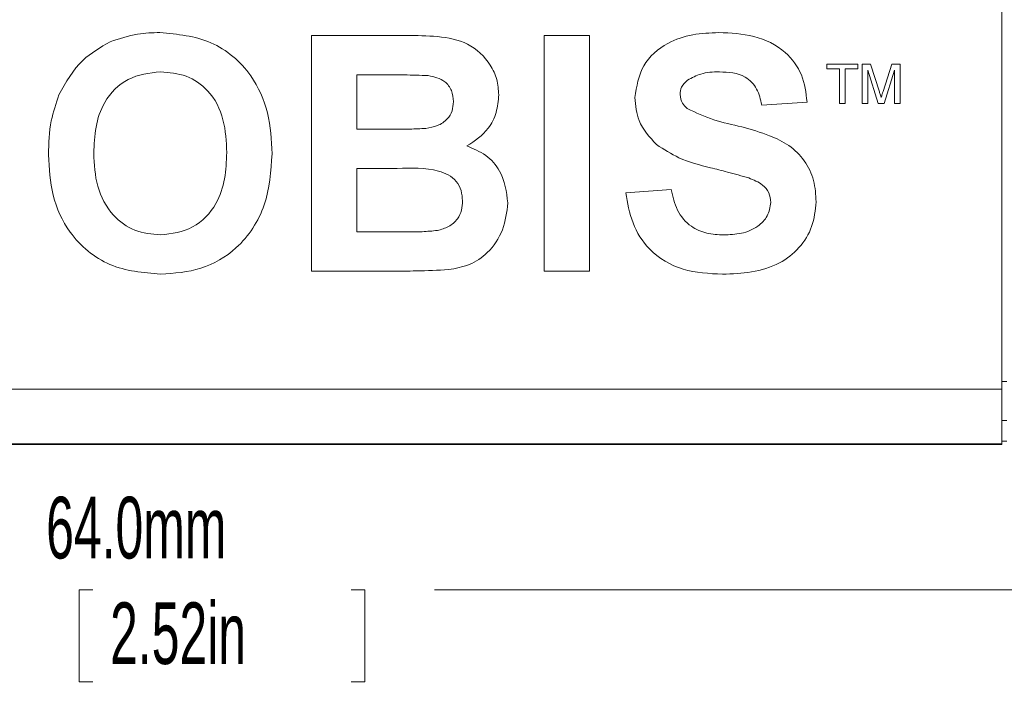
# Paper-space layout 'Sheet1' of a CAD drawing. Header units: millimetres. Extents: x 0 to 4318, y 0 to 2794.
# Tile 53 of 69: x 2445 to 2783, y 1102 to 1330. Entities that reach past the tile are written whole.
import ezdxf

# ---------------------------------------------------------------- set-up
doc = ezdxf.new("R2010")
doc.units = ezdxf.units.MM
doc.header["$LTSCALE"] = 5
doc.styles.add('SLDTEXTSTYLE0', font='TXT', dxfattribs={"width": 0.605})
doc.dimstyles.new('SLDDIMSTYLE0', dxfattribs={"dimtxt": 20.546549, "dimasz": 23.8125, "dimexe": 0, "dimexo": 0.0625, "dimgap": 5.136637, "dimtad": 0, "dimtih": 1, "dimtoh": 1, "dimdec": 1, "dimlfac": 0.114286, "dimrnd": 1e-09, "dimzin": 4, "dimdsep": 46, "dimtxsty": 'SLDTEXTSTYLE0', "dimsah": 1, "dimcen": 0.09, "dimadec": 0, "dimazin": 1, "dimtfac": 1, "dimtdec": 3, "dimtofl": 0, "dimtmove": 0, "dimatfit": 3, "dimfxl": 1, "dimfrac": 2, "dimtolj": 1, "dimtzin": 12, "dimarcsym": 0})

# ---------------------------------------------------------------- blocks, each defined once
blk = doc.blocks.new('_D_5')
at = {"color": 7, "linetype": 'Continuous', "lineweight": 0}
for p, q in [((2253.29, 1212.51), (2253.29, 1118.93)), ((2813.29, 1212.51), (2813.29, 1118.93)), ((2253.29, 1134.17), (2441.64, 1134.17)), ((2470.25, 1134.17), (2465.55, 1134.17)), ((2465.55, 1134.17), (2465.55, 1102.62)), ((2558.84, 1134.17), (2563.54, 1134.17)), ((2563.54, 1134.17), (2563.54, 1102.62)), ((2813.29, 1134.17), (2587.46, 1134.17)), ((2465.55, 1102.62), (2470.25, 1102.62)), ((2563.54, 1102.62), (2558.84, 1102.62))]:
    blk.add_line(p, q, dxfattribs=at)
for points in [[(2253.29, 1134.17), (2277.1, 1130.2), (2277.1, 1138.14)], [(2813.29, 1134.17), (2789.48, 1138.14), (2789.48, 1130.2)]]:
    blk.add_solid(points, dxfattribs=at)
at = {"color": 7, "linetype": 'Continuous', "lineweight": 0, "char_height": 21.167, "attachment_point": 1, "style": 'SLDTEXTSTYLE0'}
for s, insert in [('64.0mm', (2454.18, 1166.16, 40.45)), ('2.52in', (2476.13, 1129.9, 40.45))]:
    blk.add_mtext(s, dxfattribs=dict(at, insert=insert))

psp = doc.layouts.new('Sheet1')

# ---------------------------------------------------------------- linework, layer by layer
at = {"color": 7, "linetype": 'Continuous', "lineweight": 15}
for p, q in [((2782.14, 1203.05), (2782.14, 1442.51)), ((2545.21, 1324.5), (2577.8, 1324.5)), ((2545.21, 1243.59), (2545.21, 1324.5)), ((2625.07, 1243.59), (2625.07, 1324.5)), ((2625.07, 1324.5), (2640.63, 1324.5)), ((2640.63, 1324.5), (2640.63, 1243.59)), ((2722.14, 1313.09), (2722.14, 1314.64)), ((2722.14, 1314.64), (2732.69, 1314.64)), ((2732.69, 1314.64), (2732.69, 1313.09)), ((2734.24, 1301.16), (2734.24, 1314.64)), ((2734.24, 1314.64), (2737.11, 1314.64)), ((2737.11, 1314.64), (2740.12, 1305.18)), ((2741.39, 1305.34), (2744.37, 1314.64)), ((2744.37, 1314.64), (2747.21, 1314.64)), ((2747.21, 1314.64), (2747.21, 1301.16)), ((2570.64, 1311.01), (2560.77, 1311.01)), ((2560.77, 1311.01), (2560.77, 1292.34)), ((2726.47, 1313.09), (2722.14, 1313.09)), ((2726.47, 1301.16), (2726.47, 1313.09)), ((2732.69, 1313.09), (2728.37, 1313.09)), ((2728.37, 1313.09), (2728.37, 1301.16)), ((2739.72, 1301.16), (2736.15, 1312.57)), ((2736.15, 1312.57), (2736.15, 1301.16)), ((2745.31, 1312.57), (2741.71, 1301.16)), ((2745.31, 1301.16), (2745.31, 1312.57)), ((2715.31, 1301.68), (2699.75, 1300.64)), ((2728.37, 1301.16), (2726.47, 1301.16)), ((2736.15, 1301.16), (2734.24, 1301.16)), ((2741.71, 1301.16), (2739.72, 1301.16)), ((2747.21, 1301.16), (2745.31, 1301.16)), ((2560.77, 1292.34), (2572.03, 1292.34)), ((2574.62, 1278.86), (2560.77, 1278.86)), ((2560.77, 1278.86), (2560.77, 1257.08)), ((2653.08, 1270.56), (2668.64, 1271.6)), ((2560.77, 1257.08), (2576.65, 1257.08)), ((2572.6, 1243.59), (2545.21, 1243.59)), ((2640.63, 1243.59), (2625.07, 1243.59)), ((2382.09, 1203.05), (2782.14, 1203.05)), ((2782.14, 1205.72), (2783.84, 1205.72)), ((2782.14, 1184.39), (2782.14, 1203.05)), ((2783.84, 1192.39), (2782.14, 1192.39)), ((2382.09, 1184.39), (2782.14, 1184.39)), ((2782.14, 1184.16), (2382.09, 1184.16)), ((2658.69, 1184.16), (2658.69, 1184.14)), ((2782.14, 1185.27), (2783.84, 1185.27)), ((2782.14, 1184.16), (2782.14, 1184.39))]:
    psp.add_line(p, q, dxfattribs=at)
for points, knots in [([(2476.19, 1322.36), (2479.29, 1323.41), (2484.83, 1325.29), (2490.66, 1325.46), (2493.23, 1325.53)], [0, 0, 0, 0, 0.559556, 1, 1, 1, 1]), ([(2493.23, 1325.53), (2499.26, 1324.96), (2511.3, 1323.82), (2524.68, 1312.37), (2530.97, 1298.06), (2531.47, 1288.65), (2531.72, 1283.93)], [0, 0, 0, 0, 0.279825, 0.558637, 0.778988, 1, 1, 1, 1]), ([(2656.19, 1303.18), (2656.81, 1307.01), (2658.05, 1314.67), (2666.6, 1322.11), (2676, 1325.14), (2682.01, 1325.4), (2685.02, 1325.53)], [0, 0, 0, 0, 0.278835, 0.557576, 0.778578, 1, 1, 1, 1]), ([(2685.02, 1325.53), (2689.09, 1325.36), (2697.19, 1325.01), (2707.72, 1319.95), (2714.15, 1311.24), (2714.92, 1304.87), (2715.31, 1301.68)], [0, 0, 0, 0, 0.2810138, 0.5601012, 0.7798202, 1, 1, 1, 1]), ([(2458.59, 1304.12), (2460.98, 1308.43), (2465.25, 1316.12), (2472.84, 1320.45), (2476.19, 1322.36)], [0, 0, 0, 0, 0.5599557, 1, 1, 1, 1]), ([(2577.8, 1324.5), (2581.36, 1324.48), (2588.45, 1324.46), (2599.25, 1322.48), (2606.01, 1316.02), (2609.12, 1309.51), (2609.38, 1305.93), (2609.51, 1304.14)], [0, 0, 0, 0, 0.251245, 0.500765, 0.749358, 0.874645, 1, 1, 1, 1]), ([(2493.43, 1312.05), (2489.57, 1311.6), (2481.87, 1310.71), (2473.95, 1302.54), (2470.9, 1293.11), (2470.65, 1287.1), (2470.53, 1284.09)], [0, 0, 0, 0, 0.279292, 0.557923, 0.77865, 1, 1, 1, 1]), ([(2516.17, 1284.32), (2516, 1288.13), (2515.67, 1295.71), (2510.79, 1305.55), (2502.42, 1311.29), (2496.43, 1311.79), (2493.43, 1312.05)], [0, 0, 0, 0, 0.281097, 0.560009, 0.779708, 1, 1, 1, 1]), ([(2585.32, 1310.74), (2582.58, 1310.84), (2577.69, 1311.03), (2572.79, 1311.02), (2570.64, 1311.01)], [0, 0, 0, 0, 0.559949, 1, 1, 1, 1]), ([(2685.21, 1312.05), (2683.04, 1311.98), (2679.16, 1311.86), (2675.78, 1310), (2674.29, 1309.18)], [0, 0, 0, 0, 0.560512, 1, 1, 1, 1]), ([(2699.75, 1300.64), (2699.34, 1302.54), (2698.52, 1306.32), (2693.44, 1311.64), (2688.34, 1311.89), (2685.21, 1312.05)], [0, 0, 0, 0, 0.281612, 0.560239, 1, 1, 1, 1]), ([(2593.96, 1301.81), (2593.84, 1303.1), (2593.62, 1305.68), (2590.67, 1309.59), (2587.35, 1310.3), (2585.32, 1310.74)], [0, 0, 0, 0, 0.2811632, 0.5609466, 1, 1, 1, 1]), ([(2674.29, 1309.18), (2673.47, 1308.43), (2672.01, 1307.09), (2671.83, 1305.13), (2671.75, 1304.27)], [0, 0, 0, 0, 0.558762, 1, 1, 1, 1]), ([(2671.75, 1304.27), (2671.9, 1303.22), (2672.17, 1301.33), (2673.54, 1300.03), (2674.15, 1299.46)], [0, 0, 0, 0, 0.55847, 1, 1, 1, 1]), ([(2740.12, 1305.18), (2740.24, 1304.81), (2740.44, 1304.15), (2740.64, 1303.49), (2740.73, 1303.2)], [0, 0, 0, 0, 0.559993, 1, 1, 1, 1]), ([(2740.73, 1303.2), (2740.85, 1303.6), (2741.07, 1304.32), (2741.29, 1305.03), (2741.39, 1305.34)], [0, 0, 0, 0, 0.559969, 1, 1, 1, 1]), ([(2454.97, 1283.56), (2455.08, 1287.5), (2455.28, 1294.55), (2457.57, 1301.2), (2458.59, 1304.12)], [0, 0, 0, 0, 0.560169, 1, 1, 1, 1]), ([(2584.49, 1292.62), (2585.84, 1292.85), (2588.54, 1293.32), (2591.82, 1295.48), (2593.71, 1298.57), (2593.87, 1300.73), (2593.96, 1301.81)], [0, 0, 0, 0, 0.280511, 0.559962, 0.779751, 1, 1, 1, 1]), ([(2609.51, 1304.14), (2609.33, 1302.11), (2608.97, 1298.05), (2605.66, 1291.31), (2601.25, 1288.38), (2598.56, 1286.59)], [0, 0, 0, 0, 0.28091, 0.561743, 1, 1, 1, 1]), ([(2663.66, 1287.06), (2661.28, 1289.64), (2657.02, 1294.25), (2656.44, 1300.45), (2656.19, 1303.18)], [0, 0, 0, 0, 0.5592666, 1, 1, 1, 1]), ([(2674.15, 1299.46), (2677.15, 1298.04), (2683.16, 1295.21), (2692.98, 1293.3), (2701.69, 1290.6), (2709.28, 1287.08), (2714.7, 1281.75), (2718.01, 1274.86), (2718.28, 1269.87), (2718.42, 1267.37)], [0, 0, 0, 0, 0.166245, 0.333348, 0.500377, 0.625443, 0.750305, 0.874999, 1, 1, 1, 1]), ([(2572.03, 1292.34), (2574.36, 1292.33), (2578.51, 1292.31), (2582.67, 1292.52), (2584.49, 1292.62)], [0, 0, 0, 0, 0.560038, 1, 1, 1, 1]), ([(2470.53, 1284.09), (2470.71, 1280.26), (2471.08, 1272.63), (2476.17, 1262.9), (2484.41, 1256.94), (2490.42, 1256.34), (2493.43, 1256.04)], [0, 0, 0, 0, 0.281013, 0.560128, 0.779946, 1, 1, 1, 1]), ([(2493.43, 1256.04), (2497.28, 1256.54), (2504.99, 1257.54), (2512.75, 1265.86), (2515.81, 1275.29), (2516.05, 1281.31), (2516.17, 1284.32)], [0, 0, 0, 0, 0.279007, 0.557804, 0.778604, 1, 1, 1, 1]), ([(2598.56, 1286.59), (2600.8, 1285.67), (2605.29, 1283.82), (2611.29, 1277.12), (2612.12, 1270.86), (2612.63, 1267.04)], [0, 0, 0, 0, 0.281046, 0.561614, 1, 1, 1, 1]), ([(2682.15, 1279.12), (2678.45, 1280.05), (2671.85, 1281.72), (2666.16, 1285.43), (2663.66, 1287.06)], [0, 0, 0, 0, 0.560762, 1, 1, 1, 1]), ([(2493.46, 1242.56), (2487.48, 1243.1), (2475.53, 1244.18), (2462.13, 1255.38), (2455.74, 1269.53), (2455.23, 1278.88), (2454.97, 1283.56)], [0, 0, 0, 0, 0.279938, 0.55871, 0.779049, 1, 1, 1, 1]), ([(2531.72, 1283.93), (2531.33, 1277.95), (2530.53, 1266.02), (2521.1, 1251.53), (2507.53, 1243.57), (2498.16, 1242.9), (2493.46, 1242.56)], [0, 0, 0, 0, 0.280559, 0.559478, 0.779422, 1, 1, 1, 1]), ([(2597.07, 1267.74), (2596.98, 1268.93), (2596.81, 1271.32), (2595.06, 1274.54), (2592.27, 1276.87), (2585.45, 1279.24), (2579.44, 1279.03), (2574.62, 1278.86)], [0, 0, 0, 0, 0.124958, 0.249635, 0.3744, 0.499398, 1, 1, 1, 1]), ([(2695.28, 1275.6), (2692.84, 1276.3), (2688.49, 1277.56), (2684.09, 1278.64), (2682.15, 1279.12)], [0, 0, 0, 0, 0.5599619, 1, 1, 1, 1]), ([(2702.86, 1267.21), (2702.74, 1268.35), (2702.5, 1270.65), (2699.69, 1273.87), (2696.95, 1274.94), (2695.28, 1275.6)], [0, 0, 0, 0, 0.279768, 0.559149, 1, 1, 1, 1]), ([(2686.24, 1242.56), (2681.69, 1242.79), (2672.62, 1243.26), (2661.17, 1249.84), (2654.92, 1260.02), (2653.69, 1267.04), (2653.08, 1270.56)], [0, 0, 0, 0, 0.280715, 0.559328, 0.779291, 1, 1, 1, 1]), ([(2668.64, 1271.6), (2669.21, 1269.19), (2670.35, 1264.39), (2674.89, 1258.87), (2680.85, 1256.35), (2684.72, 1256.14), (2686.66, 1256.04)], [0, 0, 0, 0, 0.280573, 0.559193, 0.77925, 1, 1, 1, 1]), ([(2588.43, 1257.58), (2589.76, 1257.94), (2592.41, 1258.65), (2595.38, 1261.25), (2596.89, 1264.51), (2597.01, 1266.66), (2597.07, 1267.74)], [0, 0, 0, 0, 0.2799909, 0.5593891, 0.7795265, 1, 1, 1, 1]), ([(2718.42, 1267.37), (2718.11, 1264.52), (2717.49, 1258.83), (2712.91, 1251.33), (2705.63, 1245.71), (2696.3, 1242.93), (2689.59, 1242.68), (2686.24, 1242.56)], [0, 0, 0, 0, 0.186399, 0.37287, 0.55926, 0.779363, 1, 1, 1, 1]), ([(2686.66, 1256.04), (2688.71, 1256.12), (2692.81, 1256.29), (2698.19, 1258.49), (2702.07, 1262.38), (2702.6, 1265.6), (2702.86, 1267.21)], [0, 0, 0, 0, 0.28122, 0.561014, 0.781097, 1, 1, 1, 1]), ([(2612.63, 1267.04), (2612.25, 1263.9), (2611.49, 1257.61), (2606.42, 1250.09), (2599.57, 1245.42), (2594.66, 1244.57), (2592.21, 1244.14)], [0, 0, 0, 0, 0.279807, 0.55951, 0.779465, 1, 1, 1, 1]), ([(2576.65, 1257.08), (2578.85, 1257.06), (2582.79, 1257.04), (2586.71, 1257.42), (2588.43, 1257.58)], [0, 0, 0, 0, 0.560158, 1, 1, 1, 1]), ([(2592.21, 1244.14), (2588.55, 1243.97), (2582.02, 1243.65), (2575.47, 1243.61), (2572.6, 1243.59)], [0, 0, 0, 0, 0.559945, 1, 1, 1, 1])]:
    psp.add_open_spline(points, degree=3, knots=knots, dxfattribs=at)

# ---------------------------------------------------------------- dimensions: what is measured, and where the dimension line sits
at = {"color": 7, "linetype": 'Continuous', "lineweight": 0}
dim = psp.add_linear_dim(base=(2813.29, 1134.17), p1=(2253.29, 1220.13), p2=(2813.29, 1220.13), dimstyle='SLDDIMSTYLE0', dxfattribs=at)
dim.commit()
dim.dimension.update_dxf_attribs({"geometry": '_D_5', "text_midpoint": (2514.55, 1134.17), "dimtype": 160})

doc.saveas('drawing.dxf')
